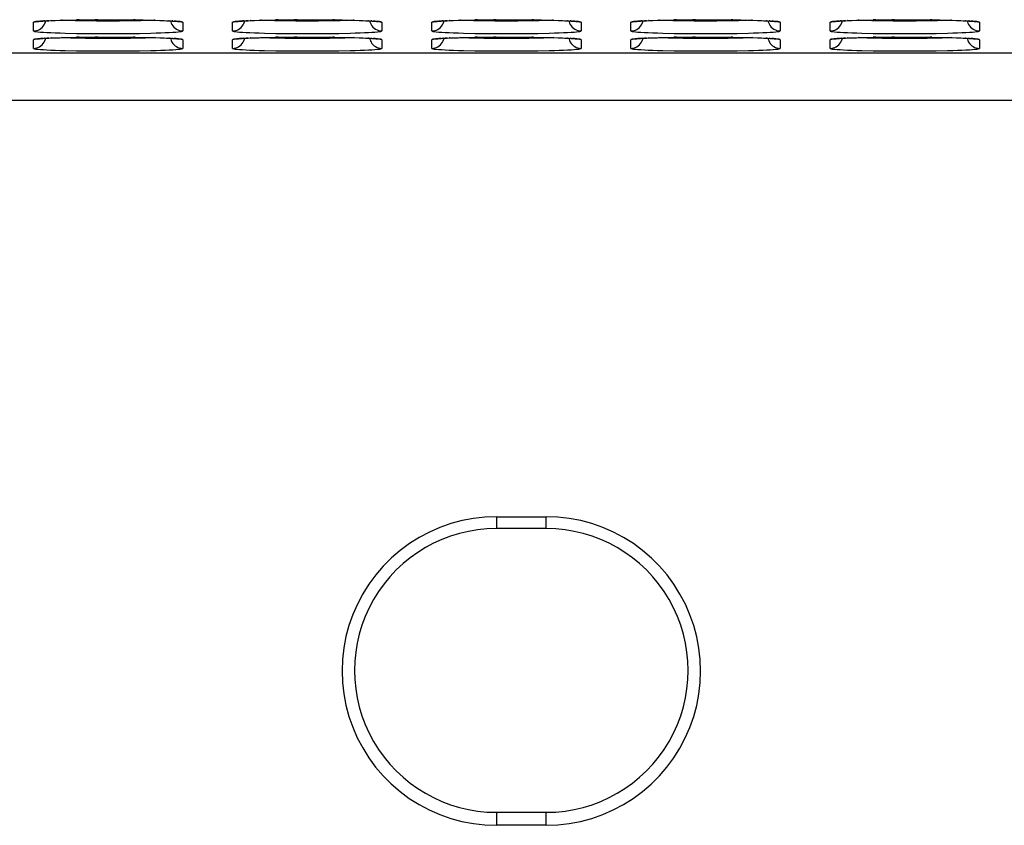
# Model space of a CAD drawing. Header units: millimetres. Extents: x 1 to 1591, y -395 to 1220.
# Tile 20 of 81: x 593 to 632, y 97 to 130. Entities that reach past the tile are written whole.
import ezdxf

# ---------------------------------------------------------------- set-up
doc = ezdxf.new("R2010")
doc.units = ezdxf.units.MM
doc.header["$LTSCALE"] = 65.395
doc.layers.add('VFC5610_90KW_BOTTOM_5_AM_0', color=7, linetype='CONTINUOUS')

msp = doc.modelspace()

# ---------------------------------------------------------------- linework, layer by layer
at = {"layer": 'VFC5610_90KW_BOTTOM_5_AM_0', "color": 7}
for p, q in [((593.206, 129.265), (593.206, 129.614)), ((593.59, 129.664), (593.489, 129.658)), ((593.527, 129.659), (593.59, 129.664)), ((593.59, 129.664), (593.66, 129.668)), ((593.66, 129.668), (593.611, 129.666)), ((593.66, 129.668), (593.74, 129.672)), ((593.74, 129.672), (593.828, 129.677)), ((593.828, 129.677), (593.751, 129.674)), ((593.828, 129.677), (593.925, 129.681)), ((593.925, 129.681), (593.909, 129.681)), ((593.925, 129.681), (594.087, 129.687)), ((594.087, 129.687), (594.27, 129.693)), ((594.27, 129.693), (594.474, 129.699)), ((594.474, 129.699), (594.702, 129.704)), ((594.702, 129.704), (595.04, 129.71)), ((595.04, 129.71), (594.938, 129.709)), ((595.04, 129.71), (595.41, 129.714)), ((595.41, 129.714), (595.799, 129.717)), ((595.799, 129.717), (595.683, 129.717)), ((596.205, 129.659), (595.746, 129.661)), ((595.799, 129.717), (596.192, 129.718)), ((596.192, 129.718), (596.578, 129.717)), ((596.664, 129.661), (596.205, 129.659)), ((596.578, 129.717), (596.947, 129.715)), ((597.108, 129.666), (596.664, 129.661)), ((596.947, 129.715), (597.295, 129.711)), ((597.295, 129.711), (597.23, 129.712)), ((597.295, 129.711), (597.617, 129.706)), ((597.617, 129.706), (597.911, 129.699)), ((597.911, 129.699), (598.11, 129.694)), ((598.11, 129.694), (598.292, 129.688)), ((598.292, 129.688), (598.455, 129.682)), ((598.455, 129.682), (598.553, 129.678)), ((598.553, 129.678), (598.643, 129.674)), ((598.665, 129.674), (598.643, 129.674)), ((598.643, 129.674), (598.725, 129.669)), ((598.725, 129.669), (598.799, 129.665)), ((598.805, 129.666), (598.763, 129.667)), ((598.925, 129.658), (598.864, 129.661)), ((599.206, 129.614), (599.206, 129.265)), ((601.206, 129.265), (601.206, 129.614)), ((601.59, 129.664), (601.489, 129.658)), ((601.527, 129.659), (601.59, 129.664)), ((601.59, 129.664), (601.66, 129.668)), ((601.66, 129.668), (601.611, 129.666)), ((601.66, 129.668), (601.74, 129.672)), ((601.74, 129.672), (601.828, 129.677)), ((601.828, 129.677), (601.751, 129.674)), ((601.828, 129.677), (601.925, 129.681)), ((601.925, 129.681), (601.909, 129.681)), ((601.925, 129.681), (602.087, 129.687)), ((602.087, 129.687), (602.27, 129.693)), ((602.27, 129.693), (602.474, 129.699)), ((602.474, 129.699), (602.702, 129.704)), ((602.702, 129.704), (603.04, 129.71)), ((603.04, 129.71), (602.938, 129.709)), ((603.04, 129.71), (603.41, 129.714)), ((603.41, 129.714), (603.799, 129.717)), ((603.799, 129.717), (603.683, 129.717)), ((604.205, 129.659), (603.746, 129.661)), ((603.799, 129.717), (604.192, 129.718)), ((604.192, 129.718), (604.578, 129.717)), ((604.664, 129.661), (604.205, 129.659)), ((604.578, 129.717), (604.947, 129.715)), ((605.108, 129.666), (604.664, 129.661)), ((604.947, 129.715), (605.295, 129.711)), ((605.295, 129.711), (605.23, 129.712)), ((605.295, 129.711), (605.617, 129.706)), ((605.617, 129.706), (605.911, 129.699)), ((605.911, 129.699), (606.11, 129.694)), ((606.11, 129.694), (606.292, 129.688)), ((606.292, 129.688), (606.455, 129.682)), ((606.455, 129.682), (606.553, 129.678)), ((606.553, 129.678), (606.643, 129.674)), ((606.665, 129.674), (606.643, 129.674)), ((606.643, 129.674), (606.725, 129.669)), ((606.725, 129.669), (606.799, 129.665)), ((606.805, 129.666), (606.763, 129.667)), ((606.925, 129.658), (606.864, 129.661)), ((607.206, 129.614), (607.206, 129.265)), ((609.206, 129.265), (609.206, 129.614)), ((609.59, 129.664), (609.489, 129.658)), ((609.527, 129.659), (609.59, 129.664)), ((609.59, 129.664), (609.66, 129.668)), ((609.66, 129.668), (609.611, 129.666)), ((609.66, 129.668), (609.74, 129.672)), ((609.74, 129.672), (609.828, 129.677)), ((609.828, 129.677), (609.751, 129.674)), ((609.828, 129.677), (609.925, 129.681)), ((609.925, 129.681), (609.909, 129.681)), ((609.925, 129.681), (610.087, 129.687)), ((610.087, 129.687), (610.27, 129.693)), ((610.27, 129.693), (610.474, 129.699)), ((610.474, 129.699), (610.702, 129.704)), ((610.702, 129.704), (611.04, 129.71)), ((611.04, 129.71), (610.938, 129.709)), ((611.04, 129.71), (611.41, 129.714)), ((611.41, 129.714), (611.799, 129.717)), ((611.799, 129.717), (611.683, 129.717)), ((612.205, 129.659), (611.746, 129.661)), ((611.799, 129.717), (612.192, 129.718)), ((612.192, 129.718), (612.578, 129.717)), ((612.664, 129.661), (612.205, 129.659)), ((612.578, 129.717), (612.947, 129.715)), ((613.108, 129.666), (612.664, 129.661)), ((612.947, 129.715), (613.295, 129.711)), ((613.295, 129.711), (613.23, 129.712)), ((613.295, 129.711), (613.617, 129.706)), ((613.617, 129.706), (613.911, 129.699)), ((613.911, 129.699), (614.11, 129.694)), ((614.11, 129.694), (614.292, 129.688)), ((614.292, 129.688), (614.455, 129.682)), ((614.455, 129.682), (614.553, 129.678)), ((614.553, 129.678), (614.643, 129.674)), ((614.665, 129.674), (614.643, 129.674)), ((614.643, 129.674), (614.725, 129.669)), ((614.725, 129.669), (614.799, 129.665)), ((614.805, 129.666), (614.763, 129.667)), ((614.925, 129.658), (614.864, 129.661)), ((615.206, 129.614), (615.206, 129.265)), ((617.206, 129.265), (617.206, 129.614)), ((617.59, 129.664), (617.489, 129.658)), ((617.527, 129.659), (617.59, 129.664)), ((617.59, 129.664), (617.66, 129.668)), ((617.66, 129.668), (617.611, 129.666)), ((617.66, 129.668), (617.74, 129.672)), ((617.74, 129.672), (617.828, 129.677)), ((617.828, 129.677), (617.751, 129.674)), ((617.828, 129.677), (617.925, 129.681)), ((617.925, 129.681), (617.909, 129.681)), ((617.925, 129.681), (618.087, 129.687)), ((618.087, 129.687), (618.27, 129.693)), ((618.27, 129.693), (618.474, 129.699)), ((618.474, 129.699), (618.702, 129.704)), ((618.702, 129.704), (619.04, 129.71)), ((619.04, 129.71), (618.938, 129.709)), ((619.04, 129.71), (619.41, 129.714)), ((619.41, 129.714), (619.799, 129.717)), ((619.799, 129.717), (619.683, 129.717)), ((620.205, 129.659), (619.746, 129.661)), ((619.799, 129.717), (620.192, 129.718)), ((620.192, 129.718), (620.578, 129.717)), ((620.664, 129.661), (620.205, 129.659)), ((620.578, 129.717), (620.947, 129.715)), ((621.108, 129.666), (620.664, 129.661)), ((620.947, 129.715), (621.295, 129.711)), ((621.295, 129.711), (621.23, 129.712)), ((621.295, 129.711), (621.617, 129.706)), ((621.617, 129.706), (621.911, 129.699)), ((621.911, 129.699), (622.11, 129.694)), ((622.11, 129.694), (622.292, 129.688)), ((622.292, 129.688), (622.455, 129.682)), ((622.455, 129.682), (622.553, 129.678)), ((622.553, 129.678), (622.643, 129.674)), ((622.665, 129.674), (622.643, 129.674)), ((622.643, 129.674), (622.725, 129.669)), ((622.725, 129.669), (622.799, 129.665)), ((622.805, 129.666), (622.763, 129.667)), ((622.925, 129.658), (622.864, 129.661)), ((623.206, 129.614), (623.206, 129.265)), ((625.206, 129.265), (625.206, 129.614)), ((625.59, 129.664), (625.489, 129.658)), ((625.527, 129.659), (625.59, 129.664)), ((625.59, 129.664), (625.66, 129.668)), ((625.66, 129.668), (625.611, 129.666)), ((625.66, 129.668), (625.74, 129.672)), ((625.74, 129.672), (625.828, 129.677)), ((625.828, 129.677), (625.751, 129.674)), ((625.828, 129.677), (625.925, 129.681)), ((625.925, 129.681), (625.909, 129.681)), ((625.925, 129.681), (626.087, 129.687)), ((626.087, 129.687), (626.27, 129.693)), ((626.27, 129.693), (626.474, 129.699)), ((626.474, 129.699), (626.702, 129.704)), ((626.702, 129.704), (627.04, 129.71)), ((627.04, 129.71), (626.938, 129.709)), ((627.04, 129.71), (627.41, 129.714)), ((627.41, 129.714), (627.799, 129.717)), ((627.799, 129.717), (627.683, 129.717)), ((628.205, 129.659), (627.746, 129.661)), ((627.799, 129.717), (628.192, 129.718)), ((628.192, 129.718), (628.578, 129.717)), ((628.664, 129.661), (628.205, 129.659)), ((628.578, 129.717), (628.947, 129.715)), ((629.108, 129.666), (628.664, 129.661)), ((628.947, 129.715), (629.295, 129.711)), ((629.295, 129.711), (629.23, 129.712)), ((629.295, 129.711), (629.617, 129.706)), ((629.617, 129.706), (629.911, 129.699)), ((629.911, 129.699), (630.11, 129.694)), ((630.11, 129.694), (630.292, 129.688)), ((630.292, 129.688), (630.455, 129.682)), ((630.455, 129.682), (630.553, 129.678)), ((630.553, 129.678), (630.643, 129.674)), ((630.665, 129.674), (630.643, 129.674)), ((630.643, 129.674), (630.725, 129.669)), ((630.725, 129.669), (630.799, 129.665)), ((630.805, 129.666), (630.763, 129.667)), ((630.925, 129.658), (630.864, 129.661)), ((631.206, 129.614), (631.206, 129.265)), ((593.59, 128.965), (593.489, 128.96)), ((593.527, 128.961), (593.59, 128.965)), ((593.59, 128.965), (593.66, 128.97)), ((593.66, 128.97), (593.611, 128.968)), ((593.66, 128.97), (593.74, 128.974)), ((593.74, 128.974), (593.828, 128.978)), ((593.828, 128.978), (593.751, 128.975)), ((593.828, 128.978), (593.925, 128.983)), ((593.925, 128.983), (593.909, 128.983)), ((593.925, 128.983), (594.087, 128.989)), ((594.087, 128.989), (594.27, 128.995)), ((594.27, 128.995), (594.474, 129)), ((594.474, 129), (594.702, 129.005)), ((594.702, 129.005), (595.04, 129.011)), ((595.04, 129.011), (594.938, 129.01)), ((594.94, 129.169), (595.433, 129.163)), ((595.04, 129.011), (595.41, 129.016)), ((595.41, 129.016), (595.799, 129.019)), ((595.433, 129.163), (595.948, 129.16)), ((595.799, 129.019), (595.683, 129.018)), ((596.205, 128.961), (595.746, 128.963)), ((595.799, 129.019), (596.192, 129.02)), ((595.948, 129.16), (596.47, 129.16)), ((596.192, 129.02), (596.578, 129.019)), ((596.664, 128.963), (596.205, 128.961)), ((596.47, 129.16), (596.984, 129.163)), ((596.578, 129.019), (596.947, 129.016)), ((597.108, 128.968), (596.664, 128.963)), ((596.947, 129.016), (597.295, 129.012)), ((596.984, 129.163), (597.474, 129.169)), ((597.295, 129.012), (597.23, 129.014)), ((597.295, 129.012), (597.617, 129.007)), ((597.474, 129.169), (597.926, 129.179)), ((597.617, 129.007), (597.911, 129.001)), ((597.911, 129.001), (598.11, 128.996)), ((598.11, 128.996), (598.292, 128.99)), ((598.292, 128.99), (598.455, 128.984)), ((598.455, 128.984), (598.553, 128.98)), ((598.553, 128.98), (598.643, 128.975)), ((598.665, 128.975), (598.643, 128.975)), ((598.643, 128.975), (598.725, 128.971)), ((598.725, 128.971), (598.799, 128.967)), ((598.805, 128.968), (598.763, 128.969)), ((598.925, 128.959), (598.864, 128.962)), ((601.59, 128.965), (601.489, 128.96)), ((601.527, 128.961), (601.59, 128.965)), ((601.59, 128.965), (601.66, 128.97)), ((601.66, 128.97), (601.611, 128.968)), ((601.66, 128.97), (601.74, 128.974)), ((601.74, 128.974), (601.828, 128.978)), ((601.828, 128.978), (601.751, 128.975)), ((601.828, 128.978), (601.925, 128.983)), ((601.925, 128.983), (601.909, 128.983)), ((601.925, 128.983), (602.087, 128.989)), ((602.087, 128.989), (602.27, 128.995)), ((602.27, 128.995), (602.474, 129)), ((602.474, 129), (602.702, 129.005)), ((602.702, 129.005), (603.04, 129.011)), ((603.04, 129.011), (602.938, 129.01)), ((602.94, 129.169), (603.433, 129.163)), ((603.04, 129.011), (603.41, 129.016)), ((603.41, 129.016), (603.799, 129.019)), ((603.433, 129.163), (603.948, 129.16)), ((603.799, 129.019), (603.683, 129.018)), ((604.205, 128.961), (603.746, 128.963)), ((603.799, 129.019), (604.192, 129.02)), ((603.948, 129.16), (604.47, 129.16)), ((604.192, 129.02), (604.578, 129.019)), ((604.664, 128.963), (604.205, 128.961)), ((604.47, 129.16), (604.984, 129.163)), ((604.578, 129.019), (604.947, 129.016)), ((605.108, 128.968), (604.664, 128.963)), ((604.947, 129.016), (605.295, 129.012)), ((604.984, 129.163), (605.474, 129.169)), ((605.295, 129.012), (605.23, 129.014)), ((605.295, 129.012), (605.617, 129.007)), ((605.474, 129.169), (605.926, 129.179)), ((605.617, 129.007), (605.911, 129.001)), ((605.911, 129.001), (606.11, 128.996)), ((606.11, 128.996), (606.292, 128.99)), ((606.292, 128.99), (606.455, 128.984)), ((606.455, 128.984), (606.553, 128.98)), ((606.553, 128.98), (606.643, 128.975)), ((606.665, 128.975), (606.643, 128.975)), ((606.643, 128.975), (606.725, 128.971)), ((606.725, 128.971), (606.799, 128.967)), ((606.805, 128.968), (606.763, 128.969)), ((606.925, 128.959), (606.864, 128.962)), ((609.59, 128.965), (609.489, 128.96)), ((609.527, 128.961), (609.59, 128.965)), ((609.59, 128.965), (609.66, 128.97)), ((609.66, 128.97), (609.611, 128.968)), ((609.66, 128.97), (609.74, 128.974)), ((609.74, 128.974), (609.828, 128.978)), ((609.828, 128.978), (609.751, 128.975)), ((609.828, 128.978), (609.925, 128.983)), ((609.925, 128.983), (609.909, 128.983)), ((609.925, 128.983), (610.087, 128.989)), ((610.087, 128.989), (610.27, 128.995)), ((610.27, 128.995), (610.474, 129)), ((610.474, 129), (610.702, 129.005)), ((610.702, 129.005), (611.04, 129.011)), ((611.04, 129.011), (610.938, 129.01)), ((610.94, 129.169), (611.433, 129.163)), ((611.04, 129.011), (611.41, 129.016)), ((611.41, 129.016), (611.799, 129.019)), ((611.433, 129.163), (611.948, 129.16)), ((611.799, 129.019), (611.683, 129.018)), ((612.205, 128.961), (611.746, 128.963)), ((611.799, 129.019), (612.192, 129.02)), ((611.948, 129.16), (612.47, 129.16)), ((612.192, 129.02), (612.578, 129.019)), ((612.664, 128.963), (612.205, 128.961)), ((612.47, 129.16), (612.984, 129.163)), ((612.578, 129.019), (612.947, 129.016)), ((613.108, 128.968), (612.664, 128.963)), ((612.947, 129.016), (613.295, 129.012)), ((612.984, 129.163), (613.474, 129.169)), ((613.295, 129.012), (613.23, 129.014)), ((613.295, 129.012), (613.617, 129.007)), ((613.474, 129.169), (613.926, 129.179)), ((613.617, 129.007), (613.911, 129.001)), ((613.911, 129.001), (614.11, 128.996)), ((614.11, 128.996), (614.292, 128.99)), ((614.292, 128.99), (614.455, 128.984)), ((614.455, 128.984), (614.553, 128.98)), ((614.553, 128.98), (614.643, 128.975)), ((614.665, 128.975), (614.643, 128.975)), ((614.643, 128.975), (614.725, 128.971)), ((614.725, 128.971), (614.799, 128.967)), ((614.805, 128.968), (614.763, 128.969)), ((614.925, 128.959), (614.864, 128.962)), ((617.59, 128.965), (617.489, 128.96)), ((617.527, 128.961), (617.59, 128.965)), ((617.59, 128.965), (617.66, 128.97)), ((617.66, 128.97), (617.611, 128.968)), ((617.66, 128.97), (617.74, 128.974)), ((617.74, 128.974), (617.828, 128.978)), ((617.828, 128.978), (617.751, 128.975)), ((617.828, 128.978), (617.925, 128.983)), ((617.925, 128.983), (617.909, 128.983)), ((617.925, 128.983), (618.087, 128.989)), ((618.087, 128.989), (618.27, 128.995)), ((618.27, 128.995), (618.474, 129)), ((618.474, 129), (618.702, 129.005)), ((618.702, 129.005), (619.04, 129.011)), ((619.04, 129.011), (618.938, 129.01)), ((618.94, 129.169), (619.433, 129.163)), ((619.04, 129.011), (619.41, 129.016)), ((619.41, 129.016), (619.799, 129.019)), ((619.433, 129.163), (619.948, 129.16)), ((619.799, 129.019), (619.683, 129.018)), ((620.205, 128.961), (619.746, 128.963)), ((619.799, 129.019), (620.192, 129.02)), ((619.948, 129.16), (620.47, 129.16)), ((620.192, 129.02), (620.578, 129.019)), ((620.664, 128.963), (620.205, 128.961)), ((620.47, 129.16), (620.984, 129.163)), ((620.578, 129.019), (620.947, 129.016)), ((621.108, 128.968), (620.664, 128.963)), ((620.947, 129.016), (621.295, 129.012)), ((620.984, 129.163), (621.474, 129.169)), ((621.295, 129.012), (621.23, 129.014)), ((621.295, 129.012), (621.617, 129.007)), ((621.474, 129.169), (621.926, 129.179)), ((621.617, 129.007), (621.911, 129.001)), ((621.911, 129.001), (622.11, 128.996)), ((622.11, 128.996), (622.292, 128.99)), ((622.292, 128.99), (622.455, 128.984)), ((622.455, 128.984), (622.553, 128.98)), ((622.553, 128.98), (622.643, 128.975)), ((622.665, 128.975), (622.643, 128.975)), ((622.643, 128.975), (622.725, 128.971)), ((622.725, 128.971), (622.799, 128.967)), ((622.805, 128.968), (622.763, 128.969)), ((622.925, 128.959), (622.864, 128.962)), ((625.59, 128.965), (625.489, 128.96)), ((625.527, 128.961), (625.59, 128.965)), ((625.59, 128.965), (625.66, 128.97)), ((625.66, 128.97), (625.611, 128.968)), ((625.66, 128.97), (625.74, 128.974)), ((625.74, 128.974), (625.828, 128.978)), ((625.828, 128.978), (625.751, 128.975)), ((625.828, 128.978), (625.925, 128.983)), ((625.925, 128.983), (625.909, 128.983)), ((625.925, 128.983), (626.087, 128.989)), ((626.087, 128.989), (626.27, 128.995)), ((626.27, 128.995), (626.474, 129)), ((626.474, 129), (626.702, 129.005)), ((626.702, 129.005), (627.04, 129.011)), ((627.04, 129.011), (626.938, 129.01)), ((626.94, 129.169), (627.433, 129.163)), ((627.04, 129.011), (627.41, 129.016)), ((627.41, 129.016), (627.799, 129.019)), ((627.433, 129.163), (627.948, 129.16)), ((627.799, 129.019), (627.683, 129.018)), ((628.205, 128.961), (627.746, 128.963)), ((627.799, 129.019), (628.192, 129.02)), ((627.948, 129.16), (628.47, 129.16)), ((628.192, 129.02), (628.578, 129.019)), ((628.664, 128.963), (628.205, 128.961)), ((628.47, 129.16), (628.984, 129.163)), ((628.578, 129.019), (628.947, 129.016)), ((629.108, 128.968), (628.664, 128.963)), ((628.947, 129.016), (629.295, 129.012)), ((628.984, 129.163), (629.474, 129.169)), ((629.295, 129.012), (629.23, 129.014)), ((629.295, 129.012), (629.617, 129.007)), ((629.474, 129.169), (629.926, 129.179)), ((629.617, 129.007), (629.911, 129.001)), ((629.911, 129.001), (630.11, 128.996)), ((630.11, 128.996), (630.292, 128.99)), ((630.292, 128.99), (630.455, 128.984)), ((630.455, 128.984), (630.553, 128.98)), ((630.553, 128.98), (630.643, 128.975)), ((630.665, 128.975), (630.643, 128.975)), ((630.643, 128.975), (630.725, 128.971)), ((630.725, 128.971), (630.799, 128.967)), ((630.805, 128.968), (630.763, 128.969)), ((630.925, 128.959), (630.864, 128.962)), ((593.206, 128.566), (593.206, 128.915)), ((599.206, 128.915), (599.206, 128.566)), ((601.206, 128.566), (601.206, 128.915)), ((607.206, 128.915), (607.206, 128.566)), ((609.206, 128.566), (609.206, 128.915)), ((615.206, 128.915), (615.206, 128.566)), ((617.206, 128.566), (617.206, 128.915)), ((623.206, 128.915), (623.206, 128.566)), ((625.206, 128.566), (625.206, 128.915)), ((631.206, 128.915), (631.206, 128.566)), ((577.151, 128.383), (729.261, 128.383)), ((594.94, 128.471), (595.433, 128.465)), ((595.433, 128.465), (595.948, 128.462)), ((595.948, 128.462), (596.47, 128.462)), ((596.47, 128.462), (596.984, 128.465)), ((596.984, 128.465), (597.474, 128.471)), ((597.474, 128.471), (597.926, 128.48)), ((602.94, 128.471), (603.433, 128.465)), ((603.433, 128.465), (603.948, 128.462)), ((603.948, 128.462), (604.47, 128.462)), ((604.47, 128.462), (604.984, 128.465)), ((604.984, 128.465), (605.474, 128.471)), ((605.474, 128.471), (605.926, 128.48)), ((610.94, 128.471), (611.433, 128.465)), ((611.433, 128.465), (611.948, 128.462)), ((611.948, 128.462), (612.47, 128.462)), ((612.47, 128.462), (612.984, 128.465)), ((612.984, 128.465), (613.474, 128.471)), ((613.474, 128.471), (613.926, 128.48)), ((618.94, 128.471), (619.433, 128.465)), ((619.433, 128.465), (619.948, 128.462)), ((619.948, 128.462), (620.47, 128.462)), ((620.47, 128.462), (620.984, 128.465)), ((620.984, 128.465), (621.474, 128.471)), ((621.474, 128.471), (621.926, 128.48)), ((626.94, 128.471), (627.433, 128.465)), ((627.433, 128.465), (627.948, 128.462)), ((627.948, 128.462), (628.47, 128.462)), ((628.47, 128.462), (628.984, 128.465)), ((628.984, 128.465), (629.474, 128.471)), ((629.474, 128.471), (629.926, 128.48)), ((729.261, 126.471), (577.151, 126.471)), ((611.806, 109.748), (613.806, 109.748)), ((611.806, 109.747), (611.806, 109.269)), ((613.806, 109.269), (613.806, 109.747)), ((613.806, 109.269), (611.806, 109.269)), ((611.806, 97.869), (613.806, 97.869)), ((611.806, 97.869), (611.806, 97.347)), ((613.806, 97.347), (613.806, 97.869)), ((613.806, 97.347), (611.806, 97.347))]:
    msp.add_line(p, q, dxfattribs=at)
for points in [[(593.206, 129.264), (593.272, 129.269), (593.335, 129.281), (593.395, 129.302), (593.452, 129.329), (593.505, 129.364), (593.554, 129.405), (593.598, 129.454), (593.636, 129.508), (593.666, 129.567), (593.688, 129.63), (593.696, 129.67)], [(593.45, 129.653), (593.388, 129.65), (593.309, 129.641), (593.252, 129.632), (593.218, 129.623), (593.206, 129.614)], [(593.378, 129.645), (593.34, 129.632), (593.274, 129.618), (593.206, 129.614)], [(593.349, 129.641), (593.352, 129.642), (593.358, 129.643), (593.367, 129.644), (593.379, 129.645), (593.393, 129.647), (593.41, 129.649), (593.429, 129.651), (593.45, 129.653), (593.474, 129.655), (593.499, 129.657), (593.527, 129.659)], [(595.746, 129.661), (595.304, 129.666), (595.093, 129.67), (594.891, 129.675), (594.701, 129.68), (594.523, 129.687), (594.36, 129.693), (594.331, 129.695)], [(598.081, 129.695), (598.056, 129.694), (597.892, 129.687), (597.714, 129.681), (597.523, 129.675), (597.32, 129.67), (597.108, 129.666)], [(598.716, 129.67), (598.723, 129.635), (598.743, 129.575), (598.771, 129.519), (598.805, 129.465), (598.847, 129.416), (598.896, 129.372), (598.95, 129.335), (599.009, 129.305), (599.072, 129.283), (599.138, 129.269), (599.206, 129.264)], [(598.799, 129.665), (598.864, 129.661), (598.893, 129.659), (598.92, 129.656), (598.945, 129.654), (598.968, 129.652), (598.989, 129.65), (599.007, 129.648), (599.023, 129.647), (599.037, 129.645), (599.048, 129.643), (599.056, 129.642), (599.058, 129.642)], [(599.206, 129.614), (599.195, 129.623), (599.161, 129.632), (599.104, 129.641), (599.026, 129.649), (598.945, 129.654)], [(599.206, 129.614), (599.141, 129.618), (599.077, 129.631), (599.033, 129.645)], [(601.206, 129.264), (601.272, 129.269), (601.335, 129.281), (601.395, 129.302), (601.452, 129.329), (601.505, 129.364), (601.554, 129.405), (601.598, 129.454), (601.636, 129.508), (601.666, 129.567), (601.688, 129.63), (601.696, 129.67)], [(601.45, 129.653), (601.388, 129.65), (601.309, 129.641), (601.252, 129.632), (601.218, 129.623), (601.206, 129.614)], [(601.378, 129.645), (601.34, 129.632), (601.274, 129.618), (601.206, 129.614)], [(601.349, 129.641), (601.352, 129.642), (601.358, 129.643), (601.367, 129.644), (601.379, 129.645), (601.393, 129.647), (601.41, 129.649), (601.429, 129.651), (601.45, 129.653), (601.474, 129.655), (601.499, 129.657), (601.527, 129.659)], [(603.746, 129.661), (603.304, 129.666), (603.093, 129.67), (602.891, 129.675), (602.701, 129.68), (602.523, 129.687), (602.36, 129.693), (602.331, 129.695)], [(606.081, 129.695), (606.056, 129.694), (605.892, 129.687), (605.714, 129.681), (605.523, 129.675), (605.32, 129.67), (605.108, 129.666)], [(606.716, 129.67), (606.723, 129.635), (606.743, 129.575), (606.771, 129.519), (606.805, 129.465), (606.847, 129.416), (606.896, 129.372), (606.95, 129.335), (607.009, 129.305), (607.072, 129.283), (607.138, 129.269), (607.206, 129.264)], [(606.799, 129.665), (606.864, 129.661), (606.893, 129.659), (606.92, 129.656), (606.945, 129.654), (606.968, 129.652), (606.989, 129.65), (607.007, 129.648), (607.023, 129.647), (607.037, 129.645), (607.048, 129.643), (607.056, 129.642), (607.058, 129.642)], [(607.206, 129.614), (607.195, 129.623), (607.161, 129.632), (607.104, 129.641), (607.026, 129.649), (606.945, 129.654)], [(607.206, 129.614), (607.141, 129.618), (607.077, 129.631), (607.033, 129.645)], [(609.206, 129.264), (609.272, 129.269), (609.335, 129.281), (609.395, 129.302), (609.452, 129.329), (609.505, 129.364), (609.554, 129.405), (609.598, 129.454), (609.636, 129.508), (609.666, 129.567), (609.688, 129.63), (609.696, 129.67)], [(609.45, 129.653), (609.388, 129.65), (609.309, 129.641), (609.252, 129.632), (609.218, 129.623), (609.206, 129.614)], [(609.378, 129.645), (609.34, 129.632), (609.274, 129.618), (609.206, 129.614)], [(609.349, 129.641), (609.352, 129.642), (609.358, 129.643), (609.367, 129.644), (609.379, 129.645), (609.393, 129.647), (609.41, 129.649), (609.429, 129.651), (609.45, 129.653), (609.474, 129.655), (609.499, 129.657), (609.527, 129.659)], [(611.746, 129.661), (611.304, 129.666), (611.093, 129.67), (610.891, 129.675), (610.701, 129.68), (610.523, 129.687), (610.36, 129.693), (610.331, 129.695)], [(614.081, 129.695), (614.056, 129.694), (613.892, 129.687), (613.714, 129.681), (613.523, 129.675), (613.32, 129.67), (613.108, 129.666)], [(614.716, 129.67), (614.723, 129.635), (614.743, 129.575), (614.771, 129.519), (614.805, 129.465), (614.847, 129.416), (614.896, 129.372), (614.95, 129.335), (615.009, 129.305), (615.072, 129.283), (615.138, 129.269), (615.206, 129.264)], [(614.799, 129.665), (614.864, 129.661), (614.893, 129.659), (614.92, 129.656), (614.945, 129.654), (614.968, 129.652), (614.989, 129.65), (615.007, 129.648), (615.023, 129.647), (615.037, 129.645), (615.048, 129.643), (615.056, 129.642), (615.058, 129.642)], [(615.206, 129.614), (615.195, 129.623), (615.161, 129.632), (615.104, 129.641), (615.026, 129.649), (614.945, 129.654)], [(615.206, 129.614), (615.141, 129.618), (615.077, 129.631), (615.033, 129.645)], [(617.206, 129.264), (617.272, 129.269), (617.335, 129.281), (617.395, 129.302), (617.452, 129.329), (617.505, 129.364), (617.554, 129.405), (617.598, 129.454), (617.636, 129.508), (617.666, 129.567), (617.688, 129.63), (617.696, 129.67)], [(617.45, 129.653), (617.388, 129.65), (617.309, 129.641), (617.252, 129.632), (617.218, 129.623), (617.206, 129.614)], [(617.378, 129.645), (617.34, 129.632), (617.274, 129.618), (617.206, 129.614)], [(617.349, 129.641), (617.352, 129.642), (617.358, 129.643), (617.367, 129.644), (617.379, 129.645), (617.393, 129.647), (617.41, 129.649), (617.429, 129.651), (617.45, 129.653), (617.474, 129.655), (617.499, 129.657), (617.527, 129.659)], [(619.746, 129.661), (619.304, 129.666), (619.093, 129.67), (618.891, 129.675), (618.701, 129.68), (618.523, 129.687), (618.36, 129.693), (618.331, 129.695)], [(622.081, 129.695), (622.056, 129.694), (621.892, 129.687), (621.714, 129.681), (621.523, 129.675), (621.32, 129.67), (621.108, 129.666)], [(622.716, 129.67), (622.723, 129.635), (622.743, 129.575), (622.771, 129.519), (622.805, 129.465), (622.847, 129.416), (622.896, 129.372), (622.95, 129.335), (623.009, 129.305), (623.072, 129.283), (623.138, 129.269), (623.206, 129.264)], [(622.799, 129.665), (622.864, 129.661), (622.893, 129.659), (622.92, 129.656), (622.945, 129.654), (622.968, 129.652), (622.989, 129.65), (623.007, 129.648), (623.023, 129.647), (623.037, 129.645), (623.048, 129.643), (623.056, 129.642), (623.058, 129.642)], [(623.206, 129.614), (623.195, 129.623), (623.161, 129.632), (623.104, 129.641), (623.026, 129.649), (622.945, 129.654)], [(623.206, 129.614), (623.141, 129.618), (623.077, 129.631), (623.033, 129.645)], [(625.206, 129.264), (625.272, 129.269), (625.335, 129.281), (625.395, 129.302), (625.452, 129.329), (625.505, 129.364), (625.554, 129.405), (625.598, 129.454), (625.636, 129.508), (625.666, 129.567), (625.688, 129.63), (625.696, 129.67)], [(625.45, 129.653), (625.388, 129.65), (625.309, 129.641), (625.252, 129.632), (625.218, 129.623), (625.206, 129.614)], [(625.378, 129.645), (625.34, 129.632), (625.274, 129.618), (625.206, 129.614)], [(625.349, 129.641), (625.352, 129.642), (625.358, 129.643), (625.367, 129.644), (625.379, 129.645), (625.393, 129.647), (625.41, 129.649), (625.429, 129.651), (625.45, 129.653), (625.474, 129.655), (625.499, 129.657), (625.527, 129.659)], [(627.746, 129.661), (627.304, 129.666), (627.093, 129.67), (626.891, 129.675), (626.701, 129.68), (626.523, 129.687), (626.36, 129.693), (626.331, 129.695)], [(630.081, 129.695), (630.056, 129.694), (629.892, 129.687), (629.714, 129.681), (629.523, 129.675), (629.32, 129.67), (629.108, 129.666)], [(630.716, 129.67), (630.723, 129.635), (630.743, 129.575), (630.771, 129.519), (630.805, 129.465), (630.847, 129.416), (630.896, 129.372), (630.95, 129.335), (631.009, 129.305), (631.072, 129.283), (631.138, 129.269), (631.206, 129.264)], [(630.799, 129.665), (630.864, 129.661), (630.893, 129.659), (630.92, 129.656), (630.945, 129.654), (630.968, 129.652), (630.989, 129.65), (631.007, 129.648), (631.023, 129.647), (631.037, 129.645), (631.048, 129.643), (631.056, 129.642), (631.058, 129.642)], [(631.206, 129.614), (631.195, 129.623), (631.161, 129.632), (631.104, 129.641), (631.026, 129.649), (630.945, 129.654)], [(631.206, 129.614), (631.141, 129.618), (631.077, 129.631), (631.033, 129.645)], [(593.206, 129.265), (593.218, 129.255), (593.252, 129.246), (593.308, 129.237), (593.387, 129.229), (593.487, 129.22), (593.608, 129.212), (593.747, 129.204), (593.906, 129.197), (594.083, 129.19), (594.277, 129.184), (594.485, 129.179), (594.94, 129.169)], [(593.206, 128.566), (593.272, 128.57), (593.335, 128.583), (593.395, 128.603), (593.452, 128.63), (593.505, 128.665), (593.554, 128.707), (593.598, 128.756), (593.636, 128.81), (593.666, 128.869), (593.688, 128.932), (593.696, 128.972)], [(593.45, 128.954), (593.388, 128.951), (593.309, 128.942), (593.252, 128.933), (593.218, 128.924), (593.206, 128.915)], [(593.378, 128.947), (593.34, 128.933), (593.274, 128.92), (593.206, 128.915)], [(593.349, 128.943), (593.352, 128.943), (593.358, 128.944), (593.367, 128.945), (593.379, 128.947), (593.393, 128.949), (593.41, 128.951), (593.429, 128.952), (593.45, 128.954), (593.474, 128.957), (593.499, 128.959), (593.527, 128.961)], [(595.746, 128.963), (595.304, 128.968), (595.093, 128.972), (594.891, 128.977), (594.701, 128.982), (594.523, 128.988), (594.36, 128.995), (594.331, 128.997)], [(598.081, 128.997), (598.056, 128.995), (597.892, 128.988), (597.714, 128.982), (597.523, 128.977), (597.32, 128.972), (597.108, 128.968)], [(597.926, 129.179), (598.134, 129.184), (598.327, 129.19), (598.503, 129.197), (598.662, 129.204), (598.802, 129.212), (598.923, 129.22), (599.024, 129.228), (599.103, 129.237), (599.16, 129.246), (599.194, 129.255), (599.206, 129.265)], [(598.716, 128.972), (598.723, 128.937), (598.743, 128.877), (598.771, 128.82), (598.805, 128.767), (598.847, 128.718), (598.896, 128.674), (598.95, 128.637), (599.009, 128.606), (599.072, 128.584), (599.138, 128.571), (599.206, 128.566)], [(598.799, 128.967), (598.864, 128.962), (598.893, 128.96), (598.92, 128.958), (598.945, 128.956), (598.968, 128.954), (598.989, 128.952), (599.007, 128.95), (599.023, 128.948), (599.037, 128.947), (599.048, 128.945), (599.056, 128.944), (599.058, 128.944)], [(599.206, 128.915), (599.195, 128.924), (599.161, 128.933), (599.104, 128.942), (599.026, 128.951), (598.945, 128.956)], [(599.206, 128.915), (599.141, 128.92), (599.077, 128.932), (599.033, 128.947)], [(601.206, 129.265), (601.218, 129.255), (601.252, 129.246), (601.308, 129.237), (601.387, 129.229), (601.487, 129.22), (601.608, 129.212), (601.747, 129.204), (601.906, 129.197), (602.083, 129.19), (602.277, 129.184), (602.485, 129.179), (602.94, 129.169)], [(601.206, 128.566), (601.272, 128.57), (601.335, 128.583), (601.395, 128.603), (601.452, 128.63), (601.505, 128.665), (601.554, 128.707), (601.598, 128.756), (601.636, 128.81), (601.666, 128.869), (601.688, 128.932), (601.696, 128.972)], [(601.45, 128.954), (601.388, 128.951), (601.309, 128.942), (601.252, 128.933), (601.218, 128.924), (601.206, 128.915)], [(601.378, 128.947), (601.34, 128.933), (601.274, 128.92), (601.206, 128.915)], [(601.349, 128.943), (601.352, 128.943), (601.358, 128.944), (601.367, 128.945), (601.379, 128.947), (601.393, 128.949), (601.41, 128.951), (601.429, 128.952), (601.45, 128.954), (601.474, 128.957), (601.499, 128.959), (601.527, 128.961)], [(603.746, 128.963), (603.304, 128.968), (603.093, 128.972), (602.891, 128.977), (602.701, 128.982), (602.523, 128.988), (602.36, 128.995), (602.331, 128.997)], [(606.081, 128.997), (606.056, 128.995), (605.892, 128.988), (605.714, 128.982), (605.523, 128.977), (605.32, 128.972), (605.108, 128.968)], [(605.926, 129.179), (606.134, 129.184), (606.327, 129.19), (606.503, 129.197), (606.662, 129.204), (606.802, 129.212), (606.923, 129.22), (607.024, 129.228), (607.103, 129.237), (607.16, 129.246), (607.194, 129.255), (607.206, 129.265)], [(606.716, 128.972), (606.723, 128.937), (606.743, 128.877), (606.771, 128.82), (606.805, 128.767), (606.847, 128.718), (606.896, 128.674), (606.95, 128.637), (607.009, 128.606), (607.072, 128.584), (607.138, 128.571), (607.206, 128.566)], [(606.799, 128.967), (606.864, 128.962), (606.893, 128.96), (606.92, 128.958), (606.945, 128.956), (606.968, 128.954), (606.989, 128.952), (607.007, 128.95), (607.023, 128.948), (607.037, 128.947), (607.048, 128.945), (607.056, 128.944), (607.058, 128.944)], [(607.206, 128.915), (607.195, 128.924), (607.161, 128.933), (607.104, 128.942), (607.026, 128.951), (606.945, 128.956)], [(607.206, 128.915), (607.141, 128.92), (607.077, 128.932), (607.033, 128.947)], [(609.206, 129.265), (609.218, 129.255), (609.252, 129.246), (609.308, 129.237), (609.387, 129.229), (609.487, 129.22), (609.608, 129.212), (609.747, 129.204), (609.906, 129.197), (610.083, 129.19), (610.277, 129.184), (610.485, 129.179), (610.94, 129.169)], [(609.206, 128.566), (609.272, 128.57), (609.335, 128.583), (609.395, 128.603), (609.452, 128.63), (609.505, 128.665), (609.554, 128.707), (609.598, 128.756), (609.636, 128.81), (609.666, 128.869), (609.688, 128.932), (609.696, 128.972)], [(609.45, 128.954), (609.388, 128.951), (609.309, 128.942), (609.252, 128.933), (609.218, 128.924), (609.206, 128.915)], [(609.378, 128.947), (609.34, 128.933), (609.274, 128.92), (609.206, 128.915)], [(609.349, 128.943), (609.352, 128.943), (609.358, 128.944), (609.367, 128.945), (609.379, 128.947), (609.393, 128.949), (609.41, 128.951), (609.429, 128.952), (609.45, 128.954), (609.474, 128.957), (609.499, 128.959), (609.527, 128.961)], [(611.746, 128.963), (611.304, 128.968), (611.093, 128.972), (610.891, 128.977), (610.701, 128.982), (610.523, 128.988), (610.36, 128.995), (610.331, 128.997)], [(614.081, 128.997), (614.056, 128.995), (613.892, 128.988), (613.714, 128.982), (613.523, 128.977), (613.32, 128.972), (613.108, 128.968)], [(613.926, 129.179), (614.134, 129.184), (614.327, 129.19), (614.503, 129.197), (614.662, 129.204), (614.802, 129.212), (614.923, 129.22), (615.024, 129.228), (615.103, 129.237), (615.16, 129.246), (615.194, 129.255), (615.206, 129.265)], [(614.716, 128.972), (614.723, 128.937), (614.743, 128.877), (614.771, 128.82), (614.805, 128.767), (614.847, 128.718), (614.896, 128.674), (614.95, 128.637), (615.009, 128.606), (615.072, 128.584), (615.138, 128.571), (615.206, 128.566)], [(614.799, 128.967), (614.864, 128.962), (614.893, 128.96), (614.92, 128.958), (614.945, 128.956), (614.968, 128.954), (614.989, 128.952), (615.007, 128.95), (615.023, 128.948), (615.037, 128.947), (615.048, 128.945), (615.056, 128.944), (615.058, 128.944)], [(615.206, 128.915), (615.195, 128.924), (615.161, 128.933), (615.104, 128.942), (615.026, 128.951), (614.945, 128.956)], [(615.206, 128.915), (615.141, 128.92), (615.077, 128.932), (615.033, 128.947)], [(617.206, 129.265), (617.218, 129.255), (617.252, 129.246), (617.308, 129.237), (617.387, 129.229), (617.487, 129.22), (617.608, 129.212), (617.747, 129.204), (617.906, 129.197), (618.083, 129.19), (618.277, 129.184), (618.485, 129.179), (618.94, 129.169)], [(617.206, 128.566), (617.272, 128.57), (617.335, 128.583), (617.395, 128.603), (617.452, 128.63), (617.505, 128.665), (617.554, 128.707), (617.598, 128.756), (617.636, 128.81), (617.666, 128.869), (617.688, 128.932), (617.696, 128.972)], [(617.45, 128.954), (617.388, 128.951), (617.309, 128.942), (617.252, 128.933), (617.218, 128.924), (617.206, 128.915)], [(617.378, 128.947), (617.34, 128.933), (617.274, 128.92), (617.206, 128.915)], [(617.349, 128.943), (617.352, 128.943), (617.358, 128.944), (617.367, 128.945), (617.379, 128.947), (617.393, 128.949), (617.41, 128.951), (617.429, 128.952), (617.45, 128.954), (617.474, 128.957), (617.499, 128.959), (617.527, 128.961)], [(619.746, 128.963), (619.304, 128.968), (619.093, 128.972), (618.891, 128.977), (618.701, 128.982), (618.523, 128.988), (618.36, 128.995), (618.331, 128.997)], [(622.081, 128.997), (622.056, 128.995), (621.892, 128.988), (621.714, 128.982), (621.523, 128.977), (621.32, 128.972), (621.108, 128.968)], [(621.926, 129.179), (622.134, 129.184), (622.327, 129.19), (622.503, 129.197), (622.662, 129.204), (622.802, 129.212), (622.923, 129.22), (623.024, 129.228), (623.103, 129.237), (623.16, 129.246), (623.194, 129.255), (623.206, 129.265)], [(622.716, 128.972), (622.723, 128.937), (622.743, 128.877), (622.771, 128.82), (622.805, 128.767), (622.847, 128.718), (622.896, 128.674), (622.95, 128.637), (623.009, 128.606), (623.072, 128.584), (623.138, 128.571), (623.206, 128.566)], [(622.799, 128.967), (622.864, 128.962), (622.893, 128.96), (622.92, 128.958), (622.945, 128.956), (622.968, 128.954), (622.989, 128.952), (623.007, 128.95), (623.023, 128.948), (623.037, 128.947), (623.048, 128.945), (623.056, 128.944), (623.058, 128.944)], [(623.206, 128.915), (623.195, 128.924), (623.161, 128.933), (623.104, 128.942), (623.026, 128.951), (622.945, 128.956)], [(623.206, 128.915), (623.141, 128.92), (623.077, 128.932), (623.033, 128.947)], [(625.206, 129.265), (625.218, 129.255), (625.252, 129.246), (625.308, 129.237), (625.387, 129.229), (625.487, 129.22), (625.608, 129.212), (625.747, 129.204), (625.906, 129.197), (626.083, 129.19), (626.277, 129.184), (626.485, 129.179), (626.94, 129.169)], [(625.206, 128.566), (625.272, 128.57), (625.335, 128.583), (625.395, 128.603), (625.452, 128.63), (625.505, 128.665), (625.554, 128.707), (625.598, 128.756), (625.636, 128.81), (625.666, 128.869), (625.688, 128.932), (625.696, 128.972)], [(625.45, 128.954), (625.388, 128.951), (625.309, 128.942), (625.252, 128.933), (625.218, 128.924), (625.206, 128.915)], [(625.378, 128.947), (625.34, 128.933), (625.274, 128.92), (625.206, 128.915)], [(625.349, 128.943), (625.352, 128.943), (625.358, 128.944), (625.367, 128.945), (625.379, 128.947), (625.393, 128.949), (625.41, 128.951), (625.429, 128.952), (625.45, 128.954), (625.474, 128.957), (625.499, 128.959), (625.527, 128.961)], [(627.746, 128.963), (627.304, 128.968), (627.093, 128.972), (626.891, 128.977), (626.701, 128.982), (626.523, 128.988), (626.36, 128.995), (626.331, 128.997)], [(630.081, 128.997), (630.056, 128.995), (629.892, 128.988), (629.714, 128.982), (629.523, 128.977), (629.32, 128.972), (629.108, 128.968)], [(629.926, 129.179), (630.134, 129.184), (630.327, 129.19), (630.503, 129.197), (630.662, 129.204), (630.802, 129.212), (630.923, 129.22), (631.024, 129.228), (631.103, 129.237), (631.16, 129.246), (631.194, 129.255), (631.206, 129.265)], [(630.716, 128.972), (630.723, 128.937), (630.743, 128.877), (630.771, 128.82), (630.805, 128.767), (630.847, 128.718), (630.896, 128.674), (630.95, 128.637), (631.009, 128.606), (631.072, 128.584), (631.138, 128.571), (631.206, 128.566)], [(630.799, 128.967), (630.864, 128.962), (630.893, 128.96), (630.92, 128.958), (630.945, 128.956), (630.968, 128.954), (630.989, 128.952), (631.007, 128.95), (631.023, 128.948), (631.037, 128.947), (631.048, 128.945), (631.056, 128.944), (631.058, 128.944)], [(631.206, 128.915), (631.195, 128.924), (631.161, 128.933), (631.104, 128.942), (631.026, 128.951), (630.945, 128.956)], [(631.206, 128.915), (631.141, 128.92), (631.077, 128.932), (631.033, 128.947)], [(593.206, 128.566), (593.218, 128.557), (593.252, 128.548), (593.308, 128.539), (593.387, 128.53), (593.487, 128.522), (593.608, 128.514), (593.747, 128.506), (593.906, 128.499), (594.083, 128.492), (594.277, 128.486), (594.485, 128.48), (594.94, 128.471)], [(597.926, 128.48), (598.134, 128.486), (598.327, 128.492), (598.503, 128.499), (598.662, 128.506), (598.802, 128.513), (598.923, 128.522), (599.024, 128.53), (599.103, 128.539), (599.16, 128.548), (599.194, 128.557), (599.206, 128.566)], [(601.206, 128.566), (601.218, 128.557), (601.252, 128.548), (601.308, 128.539), (601.387, 128.53), (601.487, 128.522), (601.608, 128.514), (601.747, 128.506), (601.906, 128.499), (602.083, 128.492), (602.277, 128.486), (602.485, 128.48), (602.94, 128.471)], [(605.926, 128.48), (606.134, 128.486), (606.327, 128.492), (606.503, 128.499), (606.662, 128.506), (606.802, 128.513), (606.923, 128.522), (607.024, 128.53), (607.103, 128.539), (607.16, 128.548), (607.194, 128.557), (607.206, 128.566)], [(609.206, 128.566), (609.218, 128.557), (609.252, 128.548), (609.308, 128.539), (609.387, 128.53), (609.487, 128.522), (609.608, 128.514), (609.747, 128.506), (609.906, 128.499), (610.083, 128.492), (610.277, 128.486), (610.485, 128.48), (610.94, 128.471)], [(613.926, 128.48), (614.134, 128.486), (614.327, 128.492), (614.503, 128.499), (614.662, 128.506), (614.802, 128.513), (614.923, 128.522), (615.024, 128.53), (615.103, 128.539), (615.16, 128.548), (615.194, 128.557), (615.206, 128.566)], [(617.206, 128.566), (617.218, 128.557), (617.252, 128.548), (617.308, 128.539), (617.387, 128.53), (617.487, 128.522), (617.608, 128.514), (617.747, 128.506), (617.906, 128.499), (618.083, 128.492), (618.277, 128.486), (618.485, 128.48), (618.94, 128.471)], [(621.926, 128.48), (622.134, 128.486), (622.327, 128.492), (622.503, 128.499), (622.662, 128.506), (622.802, 128.513), (622.923, 128.522), (623.024, 128.53), (623.103, 128.539), (623.16, 128.548), (623.194, 128.557), (623.206, 128.566)], [(625.206, 128.566), (625.218, 128.557), (625.252, 128.548), (625.308, 128.539), (625.387, 128.53), (625.487, 128.522), (625.608, 128.514), (625.747, 128.506), (625.906, 128.499), (626.083, 128.492), (626.277, 128.486), (626.485, 128.48), (626.94, 128.471)], [(629.926, 128.48), (630.134, 128.486), (630.327, 128.492), (630.503, 128.499), (630.662, 128.506), (630.802, 128.513), (630.923, 128.522), (631.024, 128.53), (631.103, 128.539), (631.16, 128.548), (631.194, 128.557), (631.206, 128.566)], [(611.806, 109.748), (611.341, 109.73), (610.881, 109.678), (610.425, 109.591), (609.976, 109.471), (609.539, 109.317), (609.114, 109.132), (608.705, 108.915), (608.313, 108.669), (607.94, 108.393), (607.588, 108.091), (607.26, 107.762), (606.957, 107.411), (606.682, 107.038), (606.436, 106.646), (606.22, 106.237), (606.034, 105.812), (605.881, 105.376), (605.761, 104.928), (605.675, 104.473), (605.623, 104.013), (605.606, 103.55), (605.623, 103.088), (605.674, 102.627), (605.76, 102.172), (605.88, 101.725), (606.032, 101.288), (606.217, 100.863), (606.433, 100.454), (606.679, 100.062), (606.954, 99.689), (607.255, 99.337), (607.583, 99.009), (607.934, 98.706), (608.306, 98.431), (608.698, 98.184), (609.107, 97.966), (609.533, 97.78), (609.972, 97.625), (610.422, 97.504), (610.879, 97.417), (611.34, 97.365), (611.806, 97.347)], [(613.806, 97.347), (614.271, 97.365), (614.731, 97.417), (615.187, 97.503), (615.636, 97.624), (616.074, 97.778), (616.499, 97.963), (616.908, 98.18), (617.299, 98.426), (617.672, 98.701), (618.024, 99.004), (618.352, 99.332), (618.655, 99.684), (618.93, 100.057), (619.176, 100.449), (619.393, 100.858), (619.578, 101.282), (619.731, 101.719), (619.851, 102.166), (619.937, 102.621), (619.989, 103.082), (620.007, 103.544), (619.99, 104.007), (619.938, 104.468), (619.852, 104.923), (619.733, 105.37), (619.58, 105.807), (619.395, 106.231), (619.179, 106.641), (618.933, 107.033), (618.659, 107.406), (618.357, 107.757), (618.03, 108.086), (617.679, 108.388), (617.306, 108.664), (616.914, 108.911), (616.505, 109.128), (616.079, 109.315), (615.64, 109.47), (615.191, 109.591), (614.733, 109.678), (614.272, 109.73), (613.806, 109.748)]]:
    msp.add_lwpolyline(points, dxfattribs=at)
for centre, start, end in [((611.806, 103.569), 89.9998, 270.0002), ((613.806, 103.569), 269.9998, 90.0002)]:
    msp.add_arc(centre, 5.7, start, end, dxfattribs=at)

doc.saveas('drawing.dxf')
